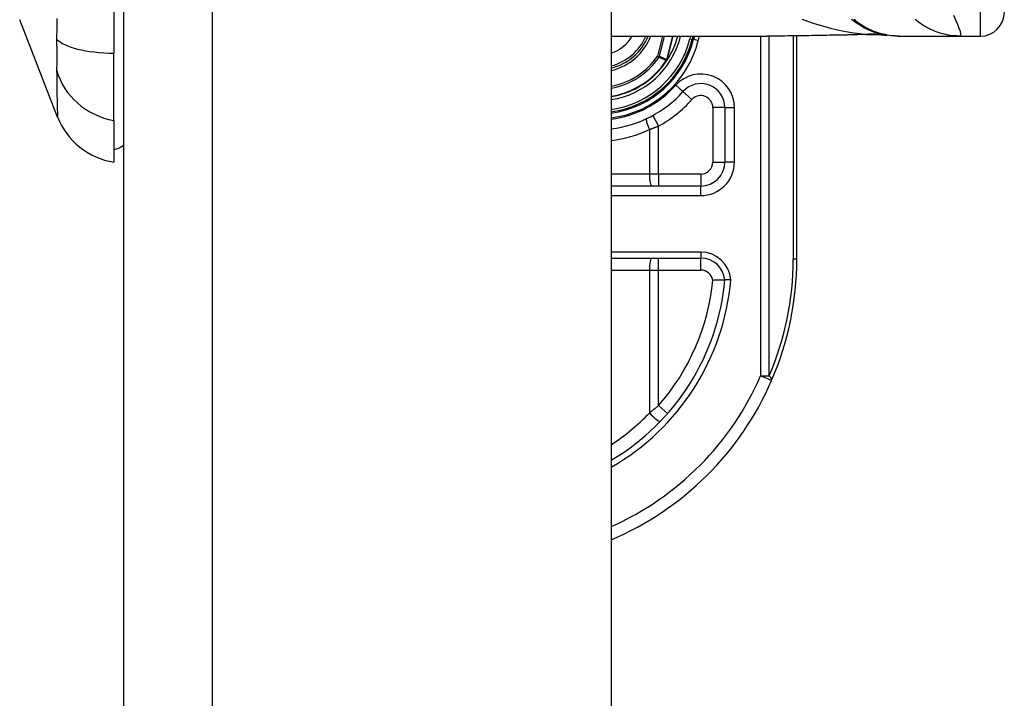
# Model space of a CAD drawing. Header units: inches. Extents: x 4 to 114, y 7 to 59.
# Tile 60 of 72: x 68.09 to 69.71, y 26.55 to 27.66. Entities that reach past the tile are written whole.
import ezdxf

# ---------------------------------------------------------------- set-up
doc = ezdxf.new("R2010")
doc.units = ezdxf.units.IN
doc.header["$MEASUREMENT"] = 0
doc.layers.add('Visible Edges(ANSI)', color=7, linetype='Continuous', lineweight=25)
doc.layers.add('Visible Tangent Edges(ANSI)', color=7, linetype='Continuous', lineweight=25)

msp = doc.modelspace()

# ---------------------------------------------------------------- linework, layer by layer
at = {"layer": 'Visible Edges(ANSI)'}
for p, q in [((68.2648, 43.4274), (68.2648, 23.9164)), ((69.0648, 43.4274), (69.0648, 23.9164)), ((68.2491, 28.4322), (68.2491, 27.6087)), ((68.1567, 27.5038), (68.0946, 27.6635)), ((69.0648, 27.6366), (69.3208, 27.6366)), ((69.198, 27.6312), (69.1993, 27.6366)), ((69.2013, 27.6366), (69.2001, 27.6314)), ((69.3693, 27.2704), (69.3693, 27.6369)), ((69.535, 27.6366), (69.5374, 27.6366)), ((69.5374, 27.6366), (69.6378, 27.6366)), ((69.6378, 27.6366), (69.6704, 27.6366)), ((68.2491, 27.4979), (68.2491, 27.6087)), ((69.1567, 27.5973), (69.1561, 27.5965)), ((69.2512, 27.5193), (69.2512, 27.4299)), ((68.2491, 27.4979), (68.2491, 27.4299)), ((69.2119, 27.3905), (69.0648, 27.3905)), ((69.0648, 27.2724), (69.212, 27.2724))]:
    msp.add_line(p, q, dxfattribs=at)
at = {"layer": 'Visible Edges(ANSI)', "flags": 128}
for points in [[(69.535, 27.6366), (69.5303, 27.6367), (69.5256, 27.6369), (69.5209, 27.6374), (69.5162, 27.6381), (69.5115, 27.6389), (69.5068, 27.64), (69.5021, 27.6412), (69.4975, 27.6427), (69.4929, 27.6443), (69.4883, 27.6462), (69.4839, 27.6482), (69.4795, 27.6504), (69.4752, 27.6528), (69.471, 27.6554), (69.467, 27.6581), (69.463, 27.661), (69.4592, 27.6641)], [(69.4394, 27.638), (69.4092, 27.6375), (69.3793, 27.6371), (69.3498, 27.6367), (69.3208, 27.6366)], [(69.4875, 27.6394), (69.4637, 27.6385), (69.4394, 27.638)], [(69.4875, 27.6394), (69.5026, 27.6393), (69.5178, 27.6378)], [(69.1568, 27.5973), (69.1567, 27.5973), (69.1567, 27.5973), (69.1567, 27.5972), (69.1566, 27.5972), (69.1566, 27.5972), (69.1565, 27.5971), (69.1565, 27.5971), (69.1565, 27.5971), (69.1564, 27.597), (69.1564, 27.597), (69.1563, 27.597), (69.1563, 27.597), (69.1562, 27.5969), (69.1562, 27.5969), (69.1561, 27.5969), (69.1561, 27.5969), (69.156, 27.5969), (69.156, 27.5968), (69.156, 27.5968), (69.1559, 27.5968), (69.1559, 27.5968), (69.1558, 27.5967), (69.1558, 27.5967), (69.1557, 27.5967)], [(69.1569, 27.5975), (69.1569, 27.5975), (69.1569, 27.5975), (69.1569, 27.5975), (69.1569, 27.5975), (69.1569, 27.5975), (69.1569, 27.5975), (69.1569, 27.5974), (69.1569, 27.5974), (69.1569, 27.5974), (69.1569, 27.5974), (69.1569, 27.5974), (69.1569, 27.5974), (69.1568, 27.5974), (69.1568, 27.5974), (69.1568, 27.5974), (69.1568, 27.5974), (69.1568, 27.5974), (69.1568, 27.5974), (69.1568, 27.5974), (69.1568, 27.5974), (69.1568, 27.5973), (69.1568, 27.5973), (69.1568, 27.5973), (69.1568, 27.5973)], [(69.2314, 27.2364), (69.2327, 27.2364), (69.234, 27.2365), (69.2353, 27.2365), (69.2365, 27.2365), (69.2378, 27.2366), (69.239, 27.2366), (69.2402, 27.2366), (69.2413, 27.2366), (69.2424, 27.2367), (69.2435, 27.2367), (69.2445, 27.2367), (69.2454, 27.2367), (69.2463, 27.2367), (69.2471, 27.2367), (69.2479, 27.2367), (69.2486, 27.2367), (69.2492, 27.2367), (69.2497, 27.2367), (69.2502, 27.2367), (69.2506, 27.2367), (69.2508, 27.2367), (69.2511, 27.2367), (69.2512, 27.2367), (69.2512, 27.2367)], [(69.2611, 27.2367), (69.2605, 27.2367), (69.2598, 27.2367), (69.2592, 27.2367), (69.2586, 27.2367), (69.2579, 27.2367), (69.2573, 27.2367), (69.2567, 27.2367), (69.2562, 27.2367), (69.2556, 27.2367), (69.2551, 27.2367), (69.2546, 27.2367), (69.2541, 27.2367), (69.2537, 27.2367), (69.2533, 27.2367), (69.2529, 27.2367), (69.2526, 27.2367), (69.2523, 27.2367), (69.252, 27.2367), (69.2518, 27.2367), (69.2516, 27.2367), (69.2514, 27.2367), (69.2513, 27.2367), (69.2513, 27.2367), (69.2512, 27.2367)]]:
    msp.add_lwpolyline(points, dxfattribs=at)
at = {"layer": 'Visible Edges(ANSI)'}
for centre, radius, start, end in [((69.6704, 27.6759), 0.0394, 270, 0), ((69.0433, 27.6704), 0.089, 283.9794, 337.6397), ((69.0433, 27.6704), 0.135, 327.2981, 345.4721), ((69.0433, 27.6704), 0.1615, 277.6503, 346.0291), ((69.0433, 27.6704), 0.1595, 277.7468, 345.776), ((69.0433, 27.6704), 0.1348, 279.1773, 326.7398), ((69.2119, 27.5193), 0.0394, 0, 138.1031), ((69.0434, 27.6704), 0.187, 276.5969, 318.1031), ((68.2668, 27.5467), 0.1181, 201.2505, 261.3991), ((68.2412, 27.4889), 0.0394, 281.537, 306.8699), ((69.2119, 27.4299), 0.0394, 270, 0), ((69.212, 27.233), 0.0394, 5.3938, 90), ((68.8693, 27.2704), 0.5, 336.5561, 0), ((68.8693, 27.2704), 0.3834, 300.6602, 354.9569), ((68.8693, 27.2704), 0.5, 293.0167, 336.5561)]:
    msp.add_arc(centre, radius, start, end, dxfattribs=at)
at = {"layer": 'Visible Tangent Edges(ANSI)'}
for p, q in [((68.4108, 23.9164), (68.4108, 43.4274)), ((69.6704, 27.6366), (69.6704, 27.8334)), ((69.1492, 27.6366), (69.141, 27.6039)), ((69.144, 27.6031), (69.1524, 27.6366)), ((69.1658, 27.6366), (69.1559, 27.5978)), ((69.1561, 27.5978), (69.1659, 27.6366)), ((69.1788, 27.6361), (69.1769, 27.6366)), ((69.1788, 27.6361), (69.1789, 27.6366)), ((69.1952, 27.6366), (69.1941, 27.6322)), ((69.2077, 27.6295), (69.2095, 27.6366)), ((69.31, 27.6366), (69.31, 27.0793)), ((69.3239, 27.0793), (69.3239, 27.6366)), ((69.3636, 27.6369), (69.3636, 27.2704)), ((69.1941, 27.6322), (69.198, 27.6312)), ((69.2001, 27.6314), (69.1981, 27.6319)), ((69.2001, 27.6314), (69.2077, 27.6295)), ((69.144, 27.6031), (69.141, 27.6039)), ((69.141, 27.6039), (69.1435, 27.6021)), ((69.1555, 27.5969), (69.1557, 27.5967)), ((69.1557, 27.5972), (69.1559, 27.5972)), ((69.1557, 27.5967), (69.1561, 27.5965)), ((69.1559, 27.5978), (69.1561, 27.5978)), ((69.1826, 27.5455), (69.1708, 27.5561)), ((69.1826, 27.5455), (69.1972, 27.5324)), ((69.1331, 27.5063), (69.1425, 27.4891)), ((69.2512, 27.5193), (69.2315, 27.5193)), ((69.2315, 27.5193), (69.2315, 27.4299)), ((69.2512, 27.5193), (69.267, 27.5193)), ((69.267, 27.4299), (69.267, 27.5193)), ((69.1276, 27.4834), (69.1276, 27.4102)), ((69.1425, 27.4102), (69.1425, 27.4891)), ((69.2315, 27.4299), (69.2512, 27.4299)), ((69.267, 27.4299), (69.2512, 27.4299)), ((69.1276, 27.4102), (69.0648, 27.4102)), ((69.1425, 27.4102), (69.1276, 27.4102)), ((69.1425, 27.4102), (69.1425, 27.3905)), ((69.2119, 27.4102), (69.1425, 27.4102)), ((69.2119, 27.4102), (69.2119, 27.3905)), ((69.2119, 27.3748), (69.2119, 27.3905)), ((69.0648, 27.3748), (69.2119, 27.3748)), ((69.212, 27.2822), (69.0648, 27.2822)), ((69.212, 27.2822), (69.212, 27.2724)), ((69.1425, 27.2527), (69.1425, 27.2724)), ((69.212, 27.2527), (69.212, 27.2724)), ((69.3693, 27.2704), (69.3636, 27.2704)), ((69.0648, 27.2527), (69.1276, 27.2527)), ((69.1276, 27.2527), (69.1425, 27.2527)), ((69.1276, 27.2527), (69.1276, 27.0182)), ((69.1425, 27.2527), (69.212, 27.2527)), ((69.1425, 27.0303), (69.1425, 27.2527)), ((69.31, 27.0793), (69.3239, 27.0793)), ((69.3281, 27.0715), (69.31, 27.0793)), ((69.1425, 27.0303), (69.1573, 27.0173))]:
    msp.add_line(p, q, dxfattribs=at)
at = {"layer": 'Visible Tangent Edges(ANSI)', "flags": 128}
for points in [[(69.6378, 27.6366), (69.6386, 27.6374), (69.6386, 27.6399), (69.6376, 27.6439), (69.6359, 27.6492), (69.6334, 27.6555), (69.6304, 27.6626), (69.6268, 27.6702)], [(68.1553, 27.6654), (68.1553, 27.65), (68.1551, 27.6318)], [(69.378, 27.6643), (69.3871, 27.6609), (69.3964, 27.6578), (69.4057, 27.6549), (69.4151, 27.6522), (69.4245, 27.6498), (69.4341, 27.6475), (69.4437, 27.6455), (69.4533, 27.6437), (69.463, 27.6421), (69.4727, 27.6407), (69.4824, 27.6395)], [(69.5374, 27.6366), (69.5341, 27.6366), (69.5308, 27.6368), (69.5274, 27.637), (69.5241, 27.6373), (69.5207, 27.6378), (69.5174, 27.6383), (69.5141, 27.639), (69.5108, 27.6397), (69.5075, 27.6406), (69.5042, 27.6415), (69.5009, 27.6425), (69.4977, 27.6437), (69.4945, 27.6449), (69.4914, 27.6462), (69.4883, 27.6476), (69.4852, 27.6492), (69.4822, 27.6508), (69.4793, 27.6524), (69.4764, 27.6542), (69.4735, 27.656), (69.4708, 27.658), (69.468, 27.6599), (69.4654, 27.662), (69.4628, 27.6641)], [(69.6378, 27.6366), (69.6345, 27.6366), (69.6312, 27.6368), (69.6278, 27.637), (69.6245, 27.6373), (69.6212, 27.6378), (69.6178, 27.6383), (69.6145, 27.639), (69.6112, 27.6397), (69.6079, 27.6406), (69.6046, 27.6415), (69.6014, 27.6425), (69.5982, 27.6437), (69.595, 27.6449), (69.5918, 27.6462), (69.5887, 27.6476), (69.5857, 27.6491), (69.5827, 27.6507), (69.5797, 27.6524), (69.5768, 27.6542), (69.574, 27.656), (69.5712, 27.6579), (69.5685, 27.6599), (69.5659, 27.662), (69.5634, 27.6641)], [(69.4388, 27.6382), (69.4338, 27.6381), (69.4287, 27.638), (69.4237, 27.6379), (69.4187, 27.6378), (69.4137, 27.6378), (69.4087, 27.6377), (69.4037, 27.6376), (69.3988, 27.6375), (69.3938, 27.6374), (69.3889, 27.6373), (69.3839, 27.6372), (69.379, 27.6371), (69.3741, 27.6371), (69.3692, 27.637), (69.3643, 27.6369), (69.3594, 27.6368), (69.3545, 27.6368), (69.3496, 27.6367), (69.3448, 27.6367), (69.34, 27.6366), (69.3352, 27.6366), (69.3304, 27.6366), (69.3256, 27.6366), (69.3208, 27.6366)], [(69.4824, 27.6395), (69.4806, 27.6394), (69.4788, 27.6393), (69.4771, 27.6393), (69.4753, 27.6392), (69.4735, 27.6391), (69.4717, 27.639), (69.4699, 27.639), (69.4681, 27.6389), (69.4663, 27.6389), (69.4644, 27.6388), (69.4626, 27.6387), (69.4608, 27.6387), (69.459, 27.6386), (69.4572, 27.6386), (69.4553, 27.6385), (69.4535, 27.6385), (69.4517, 27.6384), (69.4498, 27.6384), (69.448, 27.6384), (69.4462, 27.6383), (69.4443, 27.6383), (69.4425, 27.6383), (69.4406, 27.6382), (69.4388, 27.6382)], [(69.4394, 27.638), (69.4393, 27.638), (69.4393, 27.638), (69.4393, 27.638), (69.4393, 27.638), (69.4392, 27.638), (69.4392, 27.638), (69.4392, 27.638), (69.4392, 27.638), (69.4391, 27.638), (69.4391, 27.6381), (69.4391, 27.6381), (69.4391, 27.6381), (69.439, 27.6381), (69.439, 27.6381), (69.439, 27.6381), (69.439, 27.6381), (69.4389, 27.6381), (69.4389, 27.6381), (69.4389, 27.6381), (69.4389, 27.6381), (69.4389, 27.6382), (69.4388, 27.6382), (69.4388, 27.6382), (69.4388, 27.6382)], [(69.4824, 27.6395), (69.4826, 27.6395), (69.4828, 27.6395), (69.4829, 27.6395), (69.4831, 27.6395), (69.4832, 27.6395), (69.4834, 27.6395), (69.4835, 27.6395), (69.4837, 27.6395), (69.4838, 27.6394), (69.484, 27.6394), (69.4841, 27.6394), (69.4842, 27.6394), (69.4844, 27.6394), (69.4845, 27.6394), (69.4846, 27.6394), (69.4847, 27.6394), (69.4848, 27.6394), (69.4849, 27.6394), (69.485, 27.6394), (69.4851, 27.6394), (69.4852, 27.6394), (69.4852, 27.6394), (69.4853, 27.6394), (69.4854, 27.6394)], [(69.4854, 27.6394), (69.4855, 27.6394), (69.4856, 27.6394), (69.4856, 27.6394), (69.4857, 27.6394), (69.4858, 27.6394), (69.4859, 27.6394), (69.486, 27.6394), (69.4861, 27.6394), (69.4862, 27.6394), (69.4862, 27.6394), (69.4863, 27.6393), (69.4864, 27.6393), (69.4865, 27.6393), (69.4866, 27.6393), (69.4867, 27.6393), (69.4868, 27.6393), (69.4869, 27.6393), (69.4869, 27.6394), (69.487, 27.6394), (69.4871, 27.6394), (69.4872, 27.6394), (69.4873, 27.6394), (69.4874, 27.6394), (69.4875, 27.6394)], [(68.1551, 27.6318), (68.1552, 27.6291), (68.1552, 27.6263), (68.1552, 27.6237), (68.1552, 27.621), (68.1553, 27.6184), (68.1553, 27.6158), (68.1553, 27.6133), (68.1553, 27.6109), (68.1553, 27.6085), (68.1553, 27.6062), (68.1553, 27.6039), (68.1553, 27.6017), (68.1553, 27.5996), (68.1553, 27.5975), (68.1553, 27.5955), (68.1553, 27.5935), (68.1553, 27.5916), (68.1553, 27.5898), (68.1553, 27.5881), (68.1552, 27.5864), (68.1552, 27.5848), (68.1552, 27.5833), (68.1552, 27.5819), (68.1551, 27.5805)], [(69.1559, 27.5978), (69.1554, 27.598), (69.1549, 27.5982), (69.1544, 27.5984), (69.1539, 27.5987), (69.1534, 27.5989), (69.1529, 27.5991), (69.1524, 27.5993), (69.1519, 27.5996), (69.1514, 27.5998), (69.1509, 27.6), (69.1504, 27.6002), (69.1499, 27.6004), (69.1494, 27.6007), (69.1489, 27.6009), (69.1484, 27.6011), (69.1479, 27.6013), (69.1474, 27.6016), (69.1469, 27.6018), (69.1465, 27.602), (69.146, 27.6022), (69.1455, 27.6024), (69.145, 27.6027), (69.1445, 27.6029), (69.144, 27.6031)], [(69.1435, 27.6021), (69.144, 27.6019), (69.1445, 27.6017), (69.145, 27.6015), (69.1455, 27.6013), (69.146, 27.601), (69.1465, 27.6008), (69.147, 27.6006), (69.1475, 27.6004), (69.148, 27.6002), (69.1485, 27.5999), (69.149, 27.5997), (69.1495, 27.5995), (69.15, 27.5993), (69.1505, 27.5991), (69.151, 27.5988), (69.1515, 27.5986), (69.152, 27.5984), (69.1525, 27.5982), (69.153, 27.598), (69.1535, 27.5977), (69.154, 27.5975), (69.1545, 27.5973), (69.155, 27.5971), (69.1555, 27.5969)], [(69.1557, 27.5972), (69.1557, 27.5972), (69.1557, 27.5972), (69.1557, 27.5972), (69.1557, 27.5972), (69.1557, 27.5972), (69.1557, 27.5971), (69.1557, 27.5971), (69.1556, 27.5971), (69.1556, 27.5971), (69.1556, 27.5971), (69.1556, 27.5971), (69.1556, 27.5971), (69.1556, 27.597), (69.1556, 27.597), (69.1556, 27.597), (69.1556, 27.597), (69.1555, 27.597), (69.1555, 27.597), (69.1555, 27.597), (69.1555, 27.5969), (69.1555, 27.5969), (69.1555, 27.5969), (69.1555, 27.5969), (69.1555, 27.5969)], [(69.1559, 27.5978), (69.1559, 27.5978), (69.1559, 27.5977), (69.1559, 27.5977), (69.1559, 27.5977), (69.1559, 27.5977), (69.1559, 27.5976), (69.1559, 27.5976), (69.1559, 27.5976), (69.1559, 27.5976), (69.1559, 27.5975), (69.1559, 27.5975), (69.1559, 27.5975), (69.1558, 27.5975), (69.1558, 27.5975), (69.1558, 27.5974), (69.1558, 27.5974), (69.1558, 27.5974), (69.1558, 27.5974), (69.1558, 27.5973), (69.1558, 27.5973), (69.1558, 27.5973), (69.1558, 27.5973), (69.1558, 27.5972), (69.1557, 27.5972)], [(69.1557, 27.5967), (69.1557, 27.5967), (69.1557, 27.5967), (69.1557, 27.5968), (69.1558, 27.5968), (69.1558, 27.5968), (69.1558, 27.5968), (69.1558, 27.5968), (69.1558, 27.5969), (69.1558, 27.5969), (69.1558, 27.5969), (69.1558, 27.5969), (69.1558, 27.5969), (69.1558, 27.597), (69.1558, 27.597), (69.1558, 27.597), (69.1558, 27.597), (69.1558, 27.597), (69.1558, 27.5971), (69.1558, 27.5971), (69.1558, 27.5971), (69.1559, 27.5971), (69.1559, 27.5971), (69.1559, 27.5971), (69.1559, 27.5972)], [(69.1557, 27.5972), (69.1557, 27.5972), (69.1557, 27.5972), (69.1557, 27.5972), (69.1557, 27.5971), (69.1557, 27.5971), (69.1557, 27.5971), (69.1557, 27.5971), (69.1557, 27.5971), (69.1557, 27.597), (69.1557, 27.597), (69.1557, 27.597), (69.1557, 27.597), (69.1557, 27.5969), (69.1557, 27.5969), (69.1557, 27.5969), (69.1557, 27.5969), (69.1557, 27.5969), (69.1557, 27.5968), (69.1557, 27.5968), (69.1557, 27.5968), (69.1557, 27.5968), (69.1557, 27.5967), (69.1557, 27.5967), (69.1557, 27.5967)], [(69.1559, 27.5972), (69.1559, 27.5972), (69.1559, 27.5972), (69.1559, 27.5972), (69.1559, 27.5973), (69.1559, 27.5973), (69.1559, 27.5973), (69.156, 27.5973), (69.156, 27.5974), (69.156, 27.5974), (69.156, 27.5974), (69.156, 27.5974), (69.156, 27.5974), (69.156, 27.5975), (69.156, 27.5975), (69.156, 27.5975), (69.156, 27.5975), (69.156, 27.5976), (69.1561, 27.5976), (69.1561, 27.5976), (69.1561, 27.5976), (69.1561, 27.5977), (69.1561, 27.5977), (69.1561, 27.5977), (69.1561, 27.5978)], [(68.1551, 27.5805), (68.1553, 27.5723), (68.1553, 27.5667), (68.1554, 27.5614), (68.1554, 27.5562), (68.1555, 27.5513), (68.1556, 27.5466), (68.1556, 27.5421), (68.1557, 27.5378), (68.1558, 27.5338), (68.1559, 27.53), (68.156, 27.5265), (68.156, 27.5232), (68.1561, 27.5201), (68.1562, 27.5173), (68.1563, 27.5148), (68.1564, 27.5125), (68.1564, 27.5105), (68.1565, 27.5087), (68.1565, 27.5072), (68.1566, 27.506), (68.1566, 27.5051), (68.1567, 27.5044), (68.1567, 27.504), (68.1567, 27.5038)], [(69.1276, 27.4834), (69.1282, 27.4836), (69.1288, 27.4838), (69.1295, 27.484), (69.1301, 27.4843), (69.1307, 27.4845), (69.1313, 27.4847), (69.132, 27.485), (69.1326, 27.4852), (69.1332, 27.4854), (69.1338, 27.4857), (69.1345, 27.4859), (69.1351, 27.4861), (69.1357, 27.4864), (69.1363, 27.4866), (69.137, 27.4869), (69.1376, 27.4871), (69.1382, 27.4873), (69.1388, 27.4876), (69.1394, 27.4878), (69.1401, 27.4881), (69.1407, 27.4883), (69.1413, 27.4886), (69.1419, 27.4888), (69.1425, 27.4891)], [(69.1425, 27.0303), (69.1419, 27.0298), (69.1413, 27.0293), (69.1407, 27.0288), (69.1401, 27.0283), (69.1395, 27.0278), (69.1388, 27.0272), (69.1382, 27.0267), (69.1376, 27.0262), (69.137, 27.0257), (69.1364, 27.0252), (69.1358, 27.0247), (69.1351, 27.0242), (69.1345, 27.0237), (69.1339, 27.0232), (69.1333, 27.0227), (69.1326, 27.0221), (69.132, 27.0216), (69.1314, 27.0211), (69.1307, 27.0206), (69.1301, 27.0201), (69.1295, 27.0196), (69.1288, 27.0191), (69.1282, 27.0187), (69.1276, 27.0182)]]:
    msp.add_lwpolyline(points, dxfattribs=at)
at = {"layer": 'Visible Tangent Edges(ANSI)'}
for centre, radius, start, end in [((69.0433, 27.6704), 0.0655, 289.1659, 328.8678), ((69.0433, 27.6704), 0.0855, 284.5694, 336.6625), ((69.0433, 27.6704), 0.0929, 283.3759, 338.6346), ((69.0433, 27.6704), 0.1397, 278.8534, 345.776), ((69.0433, 27.6704), 0.1556, 277.9441, 345.776), ((69.0433, 27.6704), 0.1694, 277.2927, 346.0291), ((69.0433, 27.6704), 0.1181, 280.4852, 325.7195), ((69.0433, 27.6704), 0.1212, 280.2152, 325.7195), ((69.0433, 27.6704), 0.1341, 279.2258, 326.7398), ((69.2119, 27.5193), 0.0551, 0, 138.1031), ((69.0434, 27.6704), 0.1713, 277.2066, 318.1031), ((69.2119, 27.5193), 0.0197, 0, 138.1031), ((69.0434, 27.6704), 0.2067, 298.671, 318.1031), ((69.0396, 27.6704), 0.2067, 277.0086, 295.1856), ((69.2119, 27.4299), 0.0551, 270, 0), ((69.2119, 27.4299), 0.0197, 270, 0), ((69.212, 27.233), 0.0492, 4.296, 90), ((68.8833, 27.2704), 0.4803, 336.5561, 0), ((69.212, 27.233), 0.0197, 9.8056, 90), ((68.8693, 27.2704), 0.3932, 299.8137, 355.0813), ((68.8693, 27.2704), 0.3637, 318.6896, 354.628), ((68.8693, 27.2704), 0.4803, 294.0181, 336.5561), ((68.8656, 27.2704), 0.3637, 303.2176, 316.0814)]:
    msp.add_arc(centre, radius, start, end, dxfattribs=at)
for centre, major_axis, ratio, start_param, end_param in [((69.4824, 27.4441), (0.0329, 0.1941), 0.802573, 0, 0.207855), ((69.4891, 27.4431), (0.0287, 0.1948), 0.91694, 0, 0.179726), ((68.2691, 27.6461), (-0.118, -0.0053), 0.314585, 0.249322, 1.386592), ((69.141, 27.6039), (0.00162, 0.00359), 0.779727, 4.57537, 4.849408), ((68.2691, 27.6082), (-0.117, 0.0158), 0.948273, 0.391156, 1.528426), ((69.1313, 27.4834), (-0.0084, 0.0178), 0.172316, 0, 1.48994), ((69.1313, 27.4102), (0, -0.0197), 0.189796, 4.712389, 6.283185), ((69.1313, 27.2527), (0, 0.0197), 0.189796, 0, 1.570796), ((69.31, 27.0793), (0.0181, -0.0078), 0.369668, 0, 0.864875), ((69.1313, 27.0182), (0.0142, -0.0137), 0.132897, 4.575244, 6.283185)]:
    msp.add_ellipse(centre, major_axis=major_axis, ratio=ratio, start_param=start_param, end_param=end_param, dxfattribs=at)

doc.saveas('drawing.dxf')
